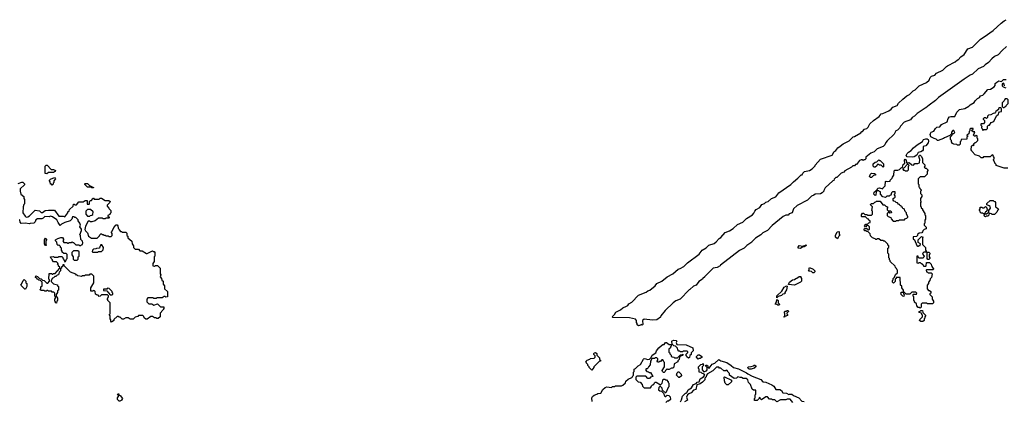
# Model space of a CAD drawing. Extents: x 2708302 to 2968450, y 494490 to 722710.
# Tile 204 of 256: x 2838575 to 2851928, y 698919 to 704090. Entities that reach past the tile are written whole.
import ezdxf

# ---------------------------------------------------------------- set-up
doc = ezdxf.new("R2010")
doc.units = 0

msp = doc.modelspace()

# ---------------------------------------------------------------- linework, layer by layer
at = {"layer": '0CON20XD'}
for points in [[(2851958, 703725), (2851898, 703672), (2851845, 703612), (2851795, 703593), (2851758, 703562), (2851712, 703508), (2851670, 703480), (2851646, 703454), (2851575, 703424), (2851495, 703354), (2851465, 703340), (2851385, 703283), (2851036, 703034), (2850996, 702994), (2850907, 702933), (2850866, 702894), (2850855, 702892), (2850745, 702820), (2850710, 702785), (2850677, 702763), (2850656, 702734), (2850570, 702700), (2850521, 702649), (2850505, 702622), (2850478, 702595), (2850456, 702584), (2850435, 702540), (2850340, 702450), (2850320, 702425), (2850308, 702395), (2850286, 702374), (2850205, 702340), (2850165, 702300), (2850118, 702282), (2850052, 702228), (2850050, 702205), (2850038, 702192), (2850025, 702190), (2850015, 702180), (2850005, 702190), (2849985, 702190), (2849965, 702180), (2849925, 702130), (2849912, 702128), (2849895, 702110), (2849872, 702108), (2849855, 702090), (2849765, 702040), (2849750, 702025), (2849715, 702010), (2849655, 701952), (2849645, 701950), (2849622, 701928), (2849615, 701910), (2849602, 701908), (2849500, 701810), (2849480, 701775), (2849480, 701765), (2849460, 701745), (2849435, 701732), (2849362, 701728), (2849346, 701714), (2849315, 701700), (2849260, 701645), (2849118, 701572), (2849070, 701525), (2849050, 701475), (2849012, 701458), (2848995, 701440), (2848965, 701440), (2848928, 701422), (2848780, 701300), (2848716, 701234), (2848655, 701200), (2848626, 701174), (2848555, 701130), (2848510, 701085), (2848506, 701074), (2848435, 701030), (2848400, 700995), (2848338, 700962), (2848236, 700884), (2848078, 700762), (2848075, 700753), (2848035, 700733), (2847978, 700722), (2847870, 700615), (2847868, 700605), (2847838, 700582), (2847836, 700574), (2847787, 700543), (2847750, 700495), (2847715, 700480), (2847665, 700432), (2847655, 700430), (2847530, 700305), (2847475, 700280), (2847437, 700253), (2847331, 700149), (2847270, 700075), (2847265, 700060), (2847215, 700022), (2847155, 700020), (2847045, 700030), (2847020, 700015), (2847028, 699962), (2847015, 699950), (2847005, 699960), (2846995, 699950), (2846965, 699940), (2846950, 699955), (2846950, 699975), (2846940, 699985), (2846940, 700015), (2846925, 700030), (2846845, 700048), (2846620, 700055), (2846610, 700065), (2846643, 700097), (2846662, 700125), (2846722, 700158), (2846754, 700186), (2846804, 700206), (2846822, 700218), (2846835, 700238), (2846879, 700261), (2846965, 700358), (2847072, 700398), (2847092, 700415), (2847123, 700427), (2847194, 700486), (2847215, 700517), (2847284, 700546), (2847355, 700606), (2847434, 700646), (2847505, 700710), (2847532, 700718), (2847583, 700747), (2847632, 700795), (2847789, 700911), (2847830, 700965), (2847883, 700997), (2847920, 701035), (2847992, 701058), (2848022, 701078), (2848063, 701125), (2848083, 701137), (2848142, 701205), (2848202, 701228), (2848249, 701261), (2848310, 701315), (2848384, 701346), (2848433, 701395), (2848513, 701447), (2848533, 701467), (2848544, 701495), (2848565, 701520), (2848613, 701547), (2848640, 701585), (2848675, 701598), (2848695, 701618), (2848725, 701628), (2848772, 701665), (2848828, 701692), (2848870, 701745), (2849034, 701856), (2849070, 701895), (2849129, 701941), (2849175, 701988), (2849185, 701990), (2849195, 702010), (2849220, 702035), (2849285, 702048), (2849323, 702067), (2849362, 702108), (2849365, 702118), (2849435, 702200), (2849594, 702256), (2849612, 702285), (2849615, 702300), (2849642, 702318), (2849670, 702355), (2849704, 702376), (2849745, 702407), (2849823, 702447), (2849880, 702505), (2849895, 702508), (2849983, 702557), (2849995, 702576), (2850003, 702577), (2850032, 702605), (2850064, 702616), (2850082, 702635), (2850105, 702680), (2850152, 702725), (2850232, 702778), (2850260, 702815), (2850282, 702818), (2850364, 702856), (2850394, 702876), (2850415, 702907), (2850474, 702926), (2850495, 702960), (2850550, 703015), (2850605, 703057), (2850643, 703077), (2850692, 703125), (2850719, 703141), (2850772, 703195), (2850875, 703240), (2850909, 703271), (2850923, 703305), (2850942, 703325), (2850985, 703340), (2851010, 703365), (2851094, 703406), (2851142, 703455), (2851160, 703465), (2851262, 703518), (2851292, 703545), (2851302, 703548), (2851340, 703585), (2851383, 703617), (2851434, 703695), (2851495, 703717), (2851605, 703825), (2851654, 703856), (2851775, 703946), (2851884, 704045), (2851925, 704076), (2851955, 704090)], [(2851975, 702080), (2851925, 702080), (2851820, 702115), (2851818, 702128), (2851800, 702145), (2851800, 702155), (2851780, 702185), (2851780, 702195), (2851790, 702205), (2851790, 702225), (2851780, 702235), (2851778, 702248), (2851765, 702260), (2851735, 702230), (2851645, 702230), (2851635, 702220), (2851615, 702220), (2851592, 702242), (2851535, 702260), (2851492, 702302), (2851490, 702315), (2851480, 702325), (2851482, 702378), (2851495, 702390), (2851508, 702382), (2851520, 702395), (2851512, 702408), (2851532, 702428), (2851548, 702432), (2851570, 702455), (2851570, 702475), (2851560, 702485), (2851558, 702518), (2851545, 702520), (2851535, 702510), (2851525, 702510), (2851510, 702525), (2851522, 702558), (2851530, 702570), (2851505, 702570), (2851490, 702585), (2851492, 702598), (2851508, 702602), (2851508, 702618), (2851472, 702618), (2851460, 702605), (2851460, 702585), (2851450, 702575), (2851448, 702542), (2851420, 702525), (2851420, 702520), (2851440, 702515), (2851420, 702500), (2851418, 702472), (2851342, 702468), (2851340, 702445), (2851330, 702435), (2851330, 702405), (2851315, 702390), (2851295, 702390), (2851285, 702400), (2851245, 702402), (2851224, 702414), (2851210, 702435), (2851210, 702455), (2851200, 702465), (2851200, 702505), (2851218, 702522), (2851220, 702535), (2851232, 702548), (2851245, 702550), (2851258, 702562), (2851245, 702590), (2851232, 702588), (2851212, 702568), (2851210, 702545), (2851188, 702522), (2851115, 702490), (2851105, 702480), (2851033, 702453), (2851020, 702455), (2851002, 702472), (2850975, 702478), (2850934, 702504), (2850924, 702535), (2850925, 702550), (2850935, 702566), (2850971, 702579), (2850994, 702615), (2851015, 702634), (2851055, 702638), (2851078, 702672), (2851153, 702705), (2851165, 702752), (2851185, 702772), (2851205, 702780), (2851255, 702780), (2851264, 702786), (2851285, 702836), (2851320, 702875), (2851394, 702886), (2851445, 702917), (2851465, 702936), (2851520, 702970), (2851535, 702992), (2851565, 703022), (2851592, 703038), (2851605, 703057), (2851635, 703067), (2851654, 703085), (2851705, 703144), (2851742, 703148), (2851790, 703180), (2851802, 703198), (2851805, 703226), (2851825, 703244), (2851855, 703260), (2851888, 703252), (2851915, 703278), (2851955, 703280)], [(2851932, 703192), (2851927, 703217), (2851915, 703230), (2851900, 703215), (2851900, 703195), (2851912, 703182), (2851948, 703168)], [(2851925, 702900), (2851935, 702910), (2851948, 702912), (2851952, 702928), (2851980, 702955), (2851980, 703005), (2851965, 703020), (2851942, 703018), (2851930, 703005), (2851928, 702992), (2851900, 702965), (2851900, 702915), (2851912, 702902), (2851925, 702900)], [(2851635, 702590), (2851645, 702600), (2851688, 702602), (2851700, 702615), (2851702, 702648), (2851715, 702660), (2851728, 702662), (2851752, 702698), (2851788, 702712), (2851822, 702788), (2851848, 702812), (2851852, 702828), (2851865, 702840), (2851890, 702845), (2851890, 702885), (2851878, 702898), (2851862, 702898), (2851850, 702885), (2851848, 702872), (2851812, 702848), (2851810, 702835), (2851798, 702822), (2851775, 702820), (2851745, 702800), (2851712, 702798), (2851700, 702785), (2851700, 702765), (2851688, 702752), (2851675, 702760), (2851655, 702760), (2851642, 702748), (2851642, 702742), (2851660, 702725), (2851660, 702695), (2851645, 702680), (2851615, 702680), (2851610, 702675), (2851612, 702662), (2851630, 702645), (2851620, 702635), (2851620, 702625), (2851630, 702615), (2851635, 702590)], [(2850684, 702226), (2850611, 702231), (2850598, 702248), (2850609, 702275), (2850627, 702293), (2850665, 702316), (2850698, 702355), (2850745, 702396), (2850820, 702440), (2850832, 702465), (2850866, 702476), (2850884, 702474), (2850895, 702466), (2850901, 702445), (2850895, 702420), (2850865, 702380), (2850828, 702372), (2850826, 702326), (2850818, 702315), (2850795, 702298), (2850760, 702290), (2850744, 702256), (2850705, 702234), (2850684, 702226)], [(2850785, 700180), (2850775, 700190), (2850762, 700192), (2850742, 700212), (2850738, 700238), (2850712, 700262), (2850710, 700275), (2850700, 700285), (2850700, 700335), (2850690, 700345), (2850690, 700365), (2850695, 700370), (2850738, 700372), (2850740, 700385), (2850728, 700398), (2850675, 700400), (2850645, 700370), (2850595, 700370), (2850568, 700398), (2850560, 700400), (2850560, 700375), (2850570, 700365), (2850565, 700340), (2850552, 700342), (2850530, 700365), (2850530, 700375), (2850520, 700385), (2850535, 700400), (2850560, 700400), (2850560, 700425), (2850540, 700455), (2850538, 700478), (2850520, 700495), (2850518, 700598), (2850462, 700598), (2850460, 700585), (2850450, 700575), (2850448, 700542), (2850425, 700520), (2850412, 700532), (2850410, 700555), (2850420, 700565), (2850420, 700585), (2850438, 700602), (2850452, 700638), (2850478, 700662), (2850480, 700695), (2850470, 700705), (2850468, 700718), (2850452, 700732), (2850448, 700748), (2850382, 700812), (2850380, 700825), (2850370, 700835), (2850370, 700855), (2850360, 700865), (2850360, 700915), (2850350, 700925), (2850350, 700995), (2850360, 701005), (2850360, 701025), (2850350, 701035), (2850348, 701048), (2850308, 701088), (2850295, 701090), (2850285, 701100), (2850255, 701100), (2850225, 701120), (2850205, 701120), (2850195, 701110), (2850185, 701110), (2850175, 701120), (2850142, 701132), (2850112, 701162), (2850108, 701188), (2850078, 701218), (2850065, 701220), (2850055, 701230), (2850035, 701230), (2850022, 701242), (2850035, 701260), (2850065, 701260), (2850085, 701240), (2850098, 701252), (2850100, 701285), (2850088, 701298), (2850065, 701300), (2850045, 701280), (2850030, 701295), (2850052, 701318), (2850075, 701320), (2850092, 701338), (2850108, 701342), (2850110, 701365), (2850092, 701372), (2850088, 701388), (2850072, 701392), (2850045, 701420), (2849995, 701420), (2849990, 701425), (2849990, 701445), (2850005, 701468), (2850017, 701467), (2850035, 701450), (2850065, 701450), (2850075, 701440), (2850128, 701442), (2850140, 701455), (2850140, 701495), (2850130, 701505), (2850140, 701555), (2850112, 701582), (2850112, 701588), (2850125, 701600), (2850155, 701600), (2850172, 701618), (2850185, 701620), (2850195, 701630), (2850245, 701630), (2850282, 701582), (2850305, 701580), (2850322, 701562), (2850335, 701560), (2850348, 701548), (2850340, 701535), (2850340, 701515), (2850352, 701502), (2850388, 701498), (2850398, 701472), (2850375, 701470), (2850365, 701480), (2850352, 701478), (2850340, 701465), (2850340, 701435), (2850352, 701422), (2850388, 701408), (2850392, 701392), (2850422, 701362), (2850455, 701360), (2850465, 701370), (2850495, 701370), (2850505, 701380), (2850575, 701380), (2850590, 701395), (2850608, 701402), (2850620, 701415), (2850620, 701425), (2850600, 701455), (2850600, 701475), (2850582, 701492), (2850568, 701528), (2850552, 701532), (2850548, 701548), (2850532, 701552), (2850528, 701568), (2850512, 701572), (2850508, 701588), (2850492, 701592), (2850478, 701608), (2850462, 701612), (2850448, 701628), (2850432, 701632), (2850420, 701645), (2850422, 701668), (2850450, 701685), (2850450, 701705), (2850440, 701715), (2850440, 701725), (2850450, 701735), (2850448, 701758), (2850412, 701758), (2850400, 701745), (2850388, 701712), (2850375, 701710), (2850365, 701700), (2850335, 701700), (2850315, 701680), (2850282, 701692), (2850250, 701725), (2850248, 701758), (2850235, 701760), (2850225, 701770), (2850205, 701770), (2850192, 701758), (2850188, 701712), (2850175, 701710), (2850160, 701725), (2850162, 701755), (2850188, 701772), (2850208, 701792), (2850215, 701808), (2850235, 701810), (2850280, 701800), (2850282, 701808), (2850312, 701838), (2850315, 701898), (2850325, 701902), (2850345, 701898), (2850378, 701902), (2850380, 701915), (2850408, 701942), (2850410, 701955), (2850430, 701985), (2850435, 702040), (2850445, 702050), (2850485, 702050), (2850508, 702062), (2850530, 702085), (2850548, 702092), (2850555, 702130), (2850580, 702145), (2850574, 702185), (2850585, 702200), (2850595, 702190), (2850602, 702152), (2850625, 702150), (2850637, 702157), (2850672, 702122), (2850695, 702120), (2850715, 702140), (2850755, 702140), (2850778, 702152), (2850782, 702195), (2850768, 702235), (2850777, 702253), (2850785, 702256), (2850805, 702237), (2850820, 702205), (2850820, 702155), (2850850, 702125), (2850850, 702105), (2850842, 702092), (2850855, 702080), (2850868, 702078), (2850890, 702055), (2850890, 702045), (2850880, 702035), (2850880, 701995), (2850848, 701962), (2850785, 701960), (2850760, 701935), (2850760, 701865), (2850770, 701855), (2850770, 701825), (2850780, 701815), (2850782, 701802), (2850800, 701785), (2850800, 701775), (2850790, 701765), (2850790, 701735), (2850810, 701715), (2850810, 701695), (2850790, 701665), (2850790, 701635), (2850800, 701625), (2850790, 701615), (2850790, 701565), (2850800, 701555), (2850802, 701542), (2850820, 701525), (2850820, 701515), (2850850, 701465), (2850850, 701445), (2850860, 701435), (2850860, 701385), (2850850, 701375), (2850850, 701335), (2850840, 701325), (2850840, 701305), (2850868, 701278), (2850870, 701255), (2850842, 701248), (2850822, 701228), (2850820, 701215), (2850808, 701202), (2850772, 701198), (2850752, 701178), (2850750, 701165), (2850738, 701152), (2850692, 701148), (2850690, 701115), (2850708, 701108), (2850742, 701032), (2850755, 701020), (2850765, 701020), (2850775, 701030), (2850788, 701032), (2850790, 701055), (2850762, 701072), (2850762, 701108), (2850805, 701150), (2850830, 701145), (2850820, 701135), (2850820, 701045), (2850860, 701005), (2850860, 700965), (2850870, 700955), (2850870, 700945), (2850865, 700940), (2850835, 700940), (2850822, 700928), (2850820, 700915), (2850840, 700885), (2850838, 700872), (2850825, 700860), (2850775, 700860), (2850762, 700872), (2850758, 700888), (2850742, 700888), (2850740, 700795), (2850765, 700790), (2850775, 700800), (2850785, 700800), (2850795, 700790), (2850808, 700788), (2850812, 700772), (2850828, 700768), (2850832, 700752), (2850865, 700750), (2850870, 700755), (2850872, 700798), (2850915, 700800), (2850938, 700778), (2850940, 700755), (2850950, 700745), (2850950, 700735), (2850970, 700715), (2850965, 700700), (2850875, 700700), (2850870, 700695), (2850872, 700672), (2850885, 700670), (2850895, 700660), (2850935, 700660), (2850950, 700645), (2850940, 700595), (2850922, 700578), (2850920, 700555), (2850900, 700535), (2850900, 700515), (2850880, 700495), (2850880, 700445), (2850902, 700422), (2850915, 700420), (2850930, 700405), (2850930, 700385), (2850920, 700375), (2850920, 700365), (2850950, 700335), (2850950, 700305), (2850970, 700275), (2850970, 700255), (2850955, 700240), (2850885, 700240), (2850875, 700250), (2850815, 700250), (2850800, 700235), (2850800, 700195), (2850785, 700180)], [(2838945, 702000), (2838920, 702005), (2838920, 702105), (2838935, 702120), (2838948, 702118), (2839002, 702062), (2839035, 702060), (2839060, 702045), (2839058, 702032), (2839045, 702030), (2839035, 702020), (2838965, 702020), (2838945, 702000)], [(2850285, 702090), (2850258, 702118), (2850235, 702120), (2850225, 702130), (2850202, 702128), (2850198, 702112), (2850178, 702092), (2850165, 702090), (2850150, 702105), (2850150, 702135), (2850175, 702160), (2850198, 702162), (2850225, 702190), (2850235, 702180), (2850245, 702180), (2850288, 702138), (2850290, 702095), (2850285, 702090)], [(2850615, 702040), (2850630, 702055), (2850630, 702105), (2850640, 702115), (2850625, 702130), (2850612, 702128), (2850568, 702082), (2850550, 702075), (2850550, 702065), (2850562, 702052), (2850575, 702050), (2850585, 702040), (2850615, 702040)], [(2850125, 701950), (2850112, 701952), (2850100, 701965), (2850112, 701998), (2850125, 702010), (2850168, 702008), (2850180, 701995), (2850180, 701985), (2850152, 701978), (2850125, 701950)], [(2838555, 701870), (2838605, 701890), (2838618, 701888), (2838638, 701868), (2838638, 701852), (2838582, 701798), (2838580, 701765), (2838590, 701725), (2838630, 701695), (2838630, 701665), (2838640, 701655), (2838640, 701595), (2838630, 701585), (2838620, 701555), (2838618, 701475), (2838647, 701427), (2838658, 701418), (2838674, 701416), (2838685, 701417), (2838709, 701431), (2838785, 701508), (2838845, 701498), (2838868, 701478), (2838885, 701478), (2838920, 701505), (2838965, 701510), (2839045, 701508), (2839108, 701428), (2839163, 701427), (2839185, 701420), (2839230, 701475), (2839230, 701485), (2839248, 701502), (2839252, 701518), (2839298, 701562), (2839305, 701590), (2839315, 701590), (2839325, 701580), (2839345, 701580), (2839375, 701620), (2839435, 701620), (2839465, 701640), (2839488, 701638), (2839492, 701592), (2839515, 701590), (2839520, 701595), (2839522, 701628), (2839535, 701640), (2839548, 701642), (2839565, 701670), (2839575, 701670), (2839585, 701660), (2839655, 701660), (2839665, 701670), (2839685, 701670), (2839735, 701640), (2839785, 701640), (2839800, 701625), (2839798, 701612), (2839760, 701575), (2839760, 701565), (2839778, 701548), (2839782, 701532), (2839810, 701505), (2839810, 701475), (2839800, 701465), (2839798, 701452), (2839770, 701435), (2839772, 701422), (2839788, 701418), (2839790, 701405), (2839785, 701400), (2839745, 701400), (2839735, 701390), (2839705, 701390), (2839695, 701400), (2839645, 701400), (2839600, 701365), (2839555, 701350), (2839535, 701352), (2839522, 701362), (2839505, 701360), (2839468, 701292), (2839460, 701245), (2839468, 701228), (2839495, 701200), (2839510, 701155), (2839548, 701128), (2839625, 701130), (2839658, 701162), (2839660, 701175), (2839675, 701190), (2839685, 701190), (2839695, 701180), (2839705, 701180), (2839715, 701170), (2839735, 701170), (2839745, 701160), (2839775, 701160), (2839785, 701150), (2839815, 701150), (2839830, 701165), (2839830, 701195), (2839820, 701205), (2839820, 701215), (2839830, 701225), (2839850, 701275), (2839885, 701310), (2839895, 701310), (2839908, 701298), (2839910, 701265), (2839920, 701255), (2839922, 701242), (2839942, 701222), (2839955, 701220), (2839965, 701210), (2840015, 701210), (2840028, 701198), (2840030, 701165), (2840040, 701155), (2840042, 701132), (2840098, 701088), (2840100, 701055), (2840120, 701025), (2840120, 701005), (2840142, 700982), (2840185, 700980), (2840205, 700960), (2840235, 700960), (2840295, 700920), (2840305, 700920), (2840375, 700960), (2840385, 700950), (2840398, 700948), (2840410, 700935), (2840410, 700885), (2840400, 700875), (2840400, 700815), (2840380, 700785), (2840380, 700755), (2840405, 700750), (2840415, 700760), (2840445, 700760), (2840480, 700725), (2840480, 700645), (2840490, 700635), (2840480, 700605), (2840500, 700585), (2840502, 700562), (2840520, 700545), (2840520, 700505), (2840540, 700485), (2840540, 700445), (2840580, 700405), (2840580, 700335), (2840555, 700330), (2840545, 700340), (2840535, 700340), (2840505, 700320), (2840435, 700320), (2840425, 700310), (2840395, 700310), (2840385, 700320), (2840315, 700320), (2840300, 700305), (2840300, 700265), (2840325, 700240), (2840365, 700240), (2840395, 700220), (2840445, 700240), (2840485, 700200), (2840528, 700198), (2840530, 700175), (2840520, 700165), (2840518, 700152), (2840480, 700115), (2840478, 700062), (2840455, 700040), (2840435, 700040), (2840425, 700050), (2840405, 700050), (2840375, 700070), (2840355, 700070), (2840305, 700030), (2840285, 700030), (2840262, 700052), (2840258, 700068), (2840245, 700080), (2840185, 700080), (2840175, 700070), (2840142, 700058), (2840115, 700030), (2840075, 700030), (2840045, 700050), (2840015, 700050), (2839985, 700030), (2839965, 700030), (2839938, 700058), (2839925, 700060), (2839915, 700070), (2839895, 700070), (2839852, 700028), (2839850, 700015), (2839822, 699992), (2839810, 700005), (2839810, 700025), (2839800, 700035), (2839800, 700075), (2839790, 700095), (2839800, 700105), (2839800, 700255), (2839770, 700285), (2839770, 700295), (2839760, 700305), (2839780, 700335), (2839778, 700348), (2839765, 700360), (2839685, 700360), (2839668, 700342), (2839655, 700340), (2839638, 700358), (2839615, 700360), (2839602, 700372), (2839600, 700405), (2839588, 700418), (2839575, 700420), (2839565, 700410), (2839542, 700412), (2839540, 700455), (2839580, 700525), (2839580, 700615), (2839555, 700640), (2839525, 700640), (2839515, 700630), (2839465, 700630), (2839455, 700620), (2839425, 700620), (2839415, 700610), (2839365, 700620), (2839355, 700630), (2839345, 700630), (2839335, 700640), (2839265, 700670), (2839182, 700752), (2839178, 700768), (2839162, 700768), (2839158, 700752), (2839142, 700738), (2839140, 700725), (2839130, 700715), (2839130, 700685), (2839112, 700668), (2839100, 700635), (2839082, 700628), (2839065, 700610), (2839052, 700608), (2839035, 700590), (2839022, 700588), (2839000, 700555), (2839002, 700542), (2839032, 700512), (2839088, 700498), (2839090, 700485), (2839100, 700475), (2839100, 700425), (2839090, 700415), (2839090, 700395), (2839070, 700365), (2839070, 700345), (2839090, 700315), (2839090, 700285), (2839080, 700275), (2839075, 700250), (2839062, 700252), (2839060, 700265), (2839050, 700275), (2839050, 700305), (2839060, 700315), (2839060, 700335), (2839050, 700345), (2839050, 700385), (2839038, 700398), (2839015, 700400), (2839005, 700410), (2838965, 700410), (2838955, 700420), (2838945, 700420), (2838935, 700410), (2838915, 700410), (2838905, 700420), (2838865, 700420), (2838850, 700435), (2838860, 700445), (2838862, 700468), (2838880, 700485), (2838880, 700535), (2838858, 700558), (2838835, 700560), (2838825, 700570), (2838812, 700572), (2838808, 700588), (2838790, 700595), (2838792, 700618), (2838818, 700608), (2838842, 700582), (2838865, 700580), (2838885, 700560), (2838908, 700558), (2838942, 700522), (2838955, 700520), (2838980, 700545), (2838980, 700565), (2838970, 700575), (2838975, 700650), (2839005, 700650), (2839015, 700640), (2839025, 700640), (2839035, 700650), (2839058, 700652), (2839120, 700725), (2839118, 700738), (2839102, 700752), (2839100, 700765), (2839090, 700775), (2839098, 700788), (2839075, 700810), (2839035, 700810), (2839020, 700825), (2839018, 700838), (2839000, 700855), (2838992, 700878), (2839035, 700880), (2839045, 700870), (2839095, 700870), (2839105, 700880), (2839145, 700880), (2839158, 700868), (2839160, 700855), (2839168, 700848), (2839185, 700810), (2839198, 700812), (2839210, 700845), (2839220, 700855), (2839218, 700908), (2839205, 700920), (2839175, 700920), (2839152, 700942), (2839150, 700955), (2839140, 700965), (2839140, 700995), (2839130, 701005), (2839128, 701018), (2839105, 701040), (2839095, 701030), (2839082, 701042), (2839080, 701075), (2839062, 701092), (2839062, 701108), (2839093, 701127), (2839135, 701140), (2839155, 701140), (2839170, 701115), (2839170, 701105), (2839160, 701095), (2839175, 701070), (2839215, 701070), (2839225, 701060), (2839235, 701060), (2839245, 701070), (2839275, 701070), (2839285, 701080), (2839295, 701070), (2839305, 701070), (2839335, 701040), (2839375, 701038), (2839385, 701030), (2839405, 701030), (2839415, 701040), (2839428, 701042), (2839432, 701065), (2839428, 701088), (2839403, 701113), (2839400, 701165), (2839392, 701175), (2839412, 701235), (2839412, 701252), (2839392, 701285), (2839398, 701305), (2839392, 701332), (2839370, 701365), (2839368, 701378), (2839338, 701408), (2839325, 701410), (2839315, 701420), (2839292, 701418), (2839280, 701385), (2839260, 701365), (2839188, 701342), (2839142, 701318), (2839125, 701300), (2839095, 701342), (2839079, 701379), (2839020, 701420), (2838995, 701430), (2838975, 701420), (2838915, 701422), (2838895, 701402), (2838875, 701392), (2838815, 701390), (2838792, 701378), (2838785, 701350), (2838765, 701332), (2838715, 701330), (2838705, 701322), (2838655, 701332), (2838595, 701330), (2838580, 701345), (2838578, 701378), (2838572, 701378)], [(2839015, 701850), (2839005, 701860), (2838992, 701862), (2838990, 701895), (2838980, 701905), (2838980, 701915), (2838995, 701930), (2839045, 701950), (2839060, 701935), (2839040, 701905), (2839040, 701885), (2839030, 701875), (2839028, 701862), (2839015, 701850)], [(2839575, 701810), (2839555, 701810), (2839545, 701820), (2839495, 701820), (2839460, 701855), (2839460, 701865), (2839465, 701870), (2839495, 701870), (2839522, 701842), (2839578, 701818), (2839575, 701810)], [(2851675, 701420), (2851662, 701422), (2851650, 701435), (2851660, 701445), (2851660, 701460), (2851645, 701460), (2851635, 701470), (2851615, 701470), (2851602, 701482), (2851600, 701495), (2851590, 701505), (2851590, 701515), (2851600, 701525), (2851602, 701548), (2851625, 701550), (2851635, 701540), (2851655, 701540), (2851675, 701560), (2851688, 701548), (2851690, 701525), (2851700, 701515), (2851690, 701505), (2851688, 701492), (2851672, 701488), (2851670, 701475), (2851660, 701465), (2851660, 701460), (2851685, 701460), (2851718, 701482), (2851720, 701505), (2851740, 701535), (2851738, 701558), (2851725, 701570), (2851692, 701582), (2851692, 701598), (2851735, 701640), (2851775, 701640), (2851785, 701630), (2851798, 701628), (2851810, 701615), (2851810, 701555), (2851850, 701525), (2851840, 701515), (2851828, 701482), (2851795, 701450), (2851765, 701450), (2851755, 701460), (2851725, 701470), (2851718, 701442), (2851705, 701430), (2851685, 701430), (2851675, 701420)], [(2839525, 701430), (2839533, 701437), (2839555, 701440), (2839568, 701452), (2839570, 701485), (2839535, 701520), (2839495, 701520), (2839470, 701495), (2839470, 701455), (2839495, 701430), (2839525, 701430)], [(2849665, 701120), (2849640, 701145), (2849640, 701165), (2849663, 701215), (2849685, 701220), (2849690, 701215), (2849690, 701185), (2849700, 701175), (2849682, 701158), (2849665, 701120)], [(2838935, 701030), (2838925, 701030), (2838910, 701055), (2838910, 701105), (2838925, 701130), (2838940, 701115), (2838940, 701105), (2838930, 701095), (2838930, 701045), (2838940, 701035), (2838935, 701030)], [(2839355, 700830), (2839370, 700845), (2839370, 700875), (2839380, 700885), (2839380, 700945), (2839365, 700960), (2839305, 700960), (2839280, 700935), (2839280, 700905), (2839300, 700875), (2839300, 700845), (2839315, 700830), (2839355, 700830)], [(2839635, 700940), (2839645, 700950), (2839685, 700950), (2839708, 700972), (2839710, 701005), (2839688, 701038), (2839675, 701040), (2839670, 701035), (2839670, 701025), (2839660, 701015), (2839658, 700992), (2839615, 700990), (2839607, 700983), (2839575, 700980), (2839562, 700968), (2839560, 700945), (2839565, 700940), (2839635, 700940)], [(2849165, 700990), (2849133, 700993), (2849133, 701007), (2849145, 701030), (2849195, 701020), (2849203, 701027), (2849225, 701030), (2849235, 701040), (2849240, 701035), (2849238, 701022), (2849225, 701020), (2849215, 701010), (2849195, 701010), (2849165, 700990)], [(2850905, 700840), (2850892, 700842), (2850880, 700855), (2850880, 700935), (2850885, 700940), (2850905, 700940), (2850920, 700925), (2850920, 700915), (2850910, 700905), (2850910, 700875), (2850920, 700865), (2850920, 700855), (2850905, 700840)], [(2849345, 700660), (2849332, 700662), (2849315, 700680), (2849272, 700682), (2849280, 700695), (2849280, 700725), (2849285, 700730), (2849338, 700708), (2849358, 700688), (2849360, 700675), (2849345, 700660)], [(2838655, 700440), (2838645, 700440), (2838590, 700495), (2838600, 700505), (2838622, 700558), (2838635, 700570), (2838658, 700548), (2838660, 700525), (2838670, 700515), (2838670, 700475), (2838655, 700440)], [(2849085, 700492), (2849002, 700502), (2849015, 700532), (2849055, 700567), (2849085, 700570), (2849100, 700585), (2849115, 700588), (2849145, 700610), (2849168, 700608), (2849170, 700595), (2849180, 700585), (2849178, 700545), (2849165, 700532), (2849085, 700492)], [(2839825, 700360), (2839838, 700372), (2839840, 700385), (2839830, 700395), (2839828, 700408), (2839788, 700448), (2839765, 700450), (2839755, 700440), (2839712, 700438), (2839712, 700422), (2839758, 700418), (2839802, 700362), (2839825, 700360)], [(2848845, 700320), (2848845, 700348), (2848910, 700410), (2848944, 700465), (2848975, 700482), (2848985, 700480), (2848975, 700430), (2848950, 700395), (2848950, 700375), (2848925, 700370), (2848907, 700353), (2848862, 700338), (2848845, 700320)], [(2848875, 700220), (2848855, 700220), (2848845, 700230), (2848820, 700235), (2848840, 700265), (2848845, 700300), (2848860, 700285), (2848862, 700252), (2848880, 700235), (2848875, 700220)], [(2848945, 700060), (2848940, 700065), (2848950, 700070), (2848950, 700115), (2848942, 700128), (2848955, 700140), (2848975, 700140), (2848985, 700150), (2848998, 700148), (2849000, 700135), (2848980, 700115), (2848980, 700105), (2848990, 700095), (2848988, 700082), (2848950, 700070), (2848945, 700060)], [(2850795, 700000), (2850780, 700015), (2850782, 700028), (2850820, 700065), (2850820, 700085), (2850810, 700095), (2850808, 700108), (2850770, 700125), (2850772, 700138), (2850785, 700140), (2850795, 700150), (2850818, 700148), (2850822, 700122), (2850860, 700085), (2850860, 700075), (2850850, 700065), (2850850, 700045), (2850840, 700035), (2850840, 700015), (2850825, 700002), (2850795, 700000)], [(2846340, 698915), (2846334, 698965), (2846344, 698985), (2846366, 699004), (2846404, 699016), (2846415, 699026), (2846455, 699030), (2846485, 699078), (2846515, 699106), (2846536, 699116), (2846602, 699108), (2846615, 699118), (2846645, 699120), (2846655, 699128), (2846735, 699128), (2846753, 699137), (2846790, 699170), (2846795, 699190), (2846825, 699220), (2846875, 699240), (2846888, 699252), (2846890, 699265), (2846900, 699275), (2846900, 699315), (2846910, 699325), (2846910, 699355), (2846928, 699362), (2846962, 699398), (2846993, 699417), (2847035, 699488), (2847045, 699497), (2847065, 699496), (2847087, 699487), (2847118, 699492), (2847138, 699512), (2847152, 699545), (2847202, 699578), (2847213, 699605), (2847243, 699645), (2847277, 699673), (2847295, 699688), (2847315, 699690), (2847335, 699718), (2847345, 699718), (2847385, 699690), (2847408, 699688), (2847410, 699665), (2847400, 699655), (2847400, 699645), (2847380, 699625), (2847380, 699585), (2847390, 699575), (2847392, 699562), (2847410, 699545), (2847412, 699532), (2847425, 699520), (2847447, 699517), (2847455, 699510), (2847495, 699510), (2847535, 699550), (2847555, 699550), (2847568, 699558), (2847570, 699545), (2847565, 699540), (2847535, 699530), (2847522, 699518), (2847520, 699485), (2847502, 699468), (2847500, 699455), (2847452, 699428), (2847448, 699382), (2847435, 699370), (2847415, 699370), (2847385, 699350), (2847365, 699350), (2847355, 699360), (2847332, 699338), (2847330, 699325), (2847315, 699310), (2847305, 699310), (2847292, 699322), (2847290, 699335), (2847320, 699385), (2847320, 699445), (2847310, 699455), (2847308, 699468), (2847295, 699480), (2847285, 699480), (2847265, 699460), (2847255, 699460), (2847245, 699450), (2847225, 699450), (2847220, 699465), (2847230, 699475), (2847230, 699495), (2847218, 699508), (2847195, 699510), (2847185, 699500), (2847155, 699500), (2847142, 699488), (2847140, 699475), (2847130, 699465), (2847127, 699413), (2847102, 699388), (2847098, 699372), (2847085, 699360), (2847072, 699358), (2847060, 699345), (2847082, 699322), (2847105, 699320), (2847115, 699310), (2847128, 699308), (2847160, 699255), (2847132, 699248), (2847115, 699230), (2847095, 699230), (2847065, 699260), (2846945, 699260), (2846930, 699245), (2846930, 699215), (2846962, 699182), (2846988, 699178), (2847018, 699148), (2847022, 699122), (2847045, 699100), (2847128, 699102), (2847140, 699115), (2847142, 699128), (2847155, 699140), (2847168, 699142), (2847180, 699155), (2847182, 699168), (2847195, 699180), (2847205, 699180), (2847265, 699140), (2847290, 699165), (2847302, 699218), (2847325, 699220), (2847335, 699210), (2847345, 699210), (2847370, 699185), (2847370, 699175), (2847380, 699165), (2847380, 699115), (2847370, 699105), (2847338, 699032), (2847332, 699032), (2847292, 699072), (2847288, 699098), (2847265, 699120), (2847255, 699120), (2847242, 699108), (2847240, 699075), (2847255, 699060), (2847278, 699058), (2847308, 699028), (2847320, 698995), (2847332, 698982), (2847338, 698982), (2847355, 699000), (2847377, 698997), (2847395, 698980), (2847400, 698945), (2847375, 698920), (2847355, 698920), (2847340, 698905)], [(2847645, 699502), (2847622, 699522), (2847620, 699535), (2847610, 699545), (2847612, 699558), (2847638, 699582), (2847638, 699588), (2847625, 699600), (2847575, 699600), (2847565, 699590), (2847535, 699590), (2847525, 699600), (2847515, 699600), (2847500, 699615), (2847498, 699638), (2847468, 699668), (2847445, 699670), (2847422, 699692), (2847420, 699735), (2847425, 699740), (2847445, 699746), (2847480, 699745), (2847487, 699735), (2847478, 699715), (2847485, 699690), (2847615, 699686), (2847702, 699645), (2847710, 699605), (2847682, 699578), (2847680, 699555), (2847662, 699538), (2847657, 699513), (2847645, 699502)], [(2846335, 699340), (2846300, 699375), (2846298, 699388), (2846280, 699405), (2846278, 699418), (2846260, 699435), (2846260, 699445), (2846250, 699455), (2846272, 699478), (2846305, 699490), (2846315, 699500), (2846368, 699502), (2846380, 699515), (2846380, 699535), (2846362, 699552), (2846360, 699565), (2846372, 699578), (2846385, 699580), (2846400, 699565), (2846402, 699542), (2846438, 699508), (2846440, 699485), (2846450, 699475), (2846450, 699465), (2846432, 699458), (2846362, 699388), (2846360, 699375), (2846335, 699340)], [(2847535, 698910), (2847552, 698938), (2847563, 698987), (2847605, 699030), (2847615, 699030), (2847628, 699042), (2847642, 699075), (2847685, 699100), (2847712, 699145), (2847750, 699160), (2847763, 699177), (2847790, 699185), (2847802, 699225), (2847850, 699250), (2847868, 699272), (2847858, 699288), (2847825, 699300), (2847815, 699310), (2847792, 699312), (2847790, 699355), (2847780, 699365), (2847782, 699388), (2847812, 699418), (2847835, 699420), (2847845, 699430), (2847850, 699405), (2847830, 699385), (2847830, 699345), (2847855, 699320), (2847888, 699332), (2847900, 699345), (2847900, 699375), (2847880, 699395), (2847882, 699408), (2847895, 699410), (2847908, 699398), (2847912, 699372), (2847925, 699370), (2847967, 699423), (2848004, 699436), (2848055, 699486), (2848085, 699466), (2848163, 699443), (2848226, 699405), (2848256, 699376), (2848325, 699360), (2848431, 699305), (2848449, 699289), (2848508, 699258), (2848625, 699213), (2848655, 699182), (2848695, 699179), (2848775, 699144), (2848801, 699125), (2848828, 699078), (2848885, 699081), (2848906, 699065), (2848926, 699036), (2848975, 699028), (2849005, 699010), (2849013, 699017), (2849045, 699014), (2849068, 698998), (2849142, 698965), (2849182, 698922), (2849215, 698918)], [(2847775, 699490), (2847752, 699515), (2847753, 699527), (2847775, 699550), (2847795, 699550), (2847828, 699528), (2847828, 699512), (2847815, 699510), (2847805, 699500), (2847785, 699500), (2847775, 699490)], [(2847525, 699240), (2847515, 699240), (2847483, 699273), (2847490, 699305), (2847505, 699320), (2847515, 699320), (2847547, 699287), (2847550, 699265), (2847525, 699240)], [(2849062, 698902), (2849025, 698950), (2848985, 698950), (2848965, 698940), (2848895, 698940), (2848845, 698910), (2848815, 698940), (2848785, 698940), (2848775, 698950), (2848745, 698950), (2848718, 698978), (2848695, 698980), (2848635, 698940), (2848622, 698952), (2848618, 698968), (2848605, 698970), (2848598, 698952), (2848578, 698932), (2848542, 698932), (2848540, 698955), (2848550, 698965), (2848550, 699005), (2848560, 699015), (2848558, 699068), (2848525, 699070), (2848510, 699085), (2848488, 699148), (2848460, 699175), (2848448, 699208), (2848428, 699228), (2848385, 699230), (2848365, 699240), (2848345, 699240), (2848315, 699250), (2848297, 699233), (2848265, 699230), (2848202, 699272), (2848200, 699295), (2848182, 699312), (2848180, 699325), (2848168, 699338), (2848155, 699340), (2848145, 699330), (2848125, 699330), (2848085, 699370), (2848065, 699370), (2848055, 699380), (2848025, 699380), (2847975, 699332), (2847901, 699289), (2847890, 699275), (2847885, 699250), (2847868, 699232), (2847865, 699212), (2847833, 699177), (2847805, 699158), (2847760, 699140), (2847745, 699080), (2847715, 699070), (2847680, 699035), (2847648, 699022), (2847632, 699008), (2847616, 698975), (2847630, 698935), (2847590, 698910)], [(2848495, 699354), (2848470, 699355), (2848455, 699363), (2848452, 699375), (2848460, 699385), (2848495, 699390), (2848525, 699400), (2848535, 699410), (2848545, 699410), (2848558, 699398), (2848560, 699385), (2848555, 699380), (2848545, 699380), (2848535, 699370), (2848495, 699354)], [(2848165, 699140), (2848142, 699165), (2848132, 699195), (2848130, 699245), (2848135, 699250), (2848230, 699205), (2848230, 699185), (2848185, 699142), (2848165, 699140)], [(2839935, 698920), (2839925, 698920), (2839900, 698945), (2839900, 698965), (2839920, 698995), (2839902, 699012), (2839905, 699020), (2839918, 699018), (2839920, 699000), (2839938, 698998), (2839970, 698955), (2839960, 698945), (2839960, 698935), (2839935, 698920)]]:
    msp.add_lwpolyline(points, dxfattribs=at)

doc.saveas('drawing.dxf')
